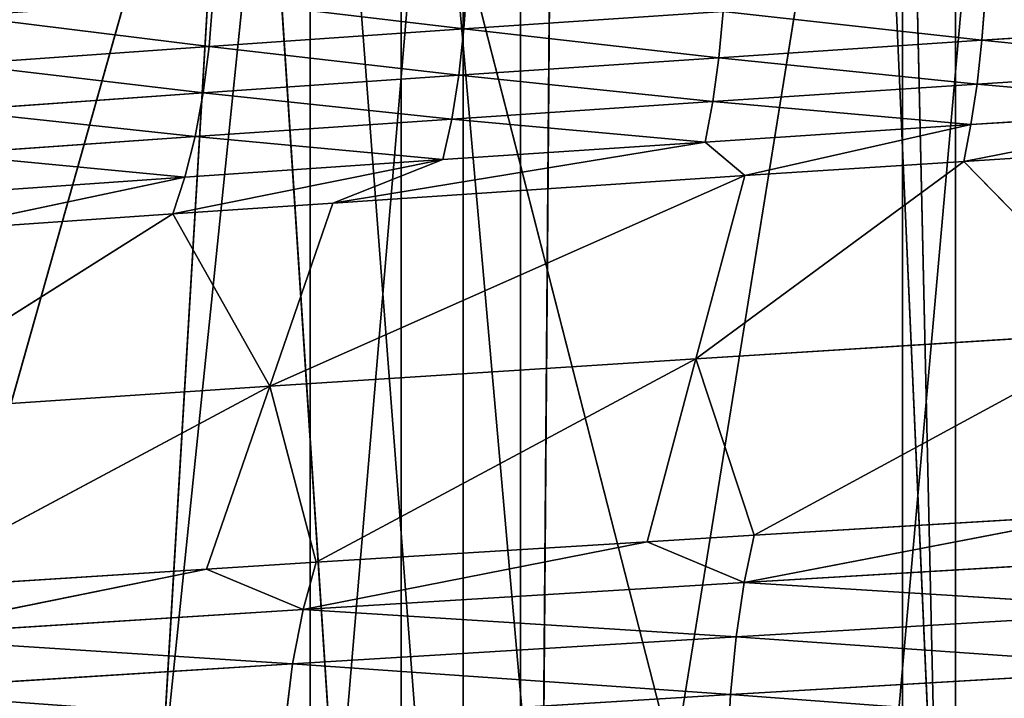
# Model space of a CAD drawing. Extents: x 1 to 179, y 3 to 406.
# Tile 208 of 256: x 78.77 to 83.87, y 302.65 to 306.17. Entities that reach past the tile are written whole.
import ezdxf

# ---------------------------------------------------------------- set-up
doc = ezdxf.new("R2010")
doc.units = 0
doc.header["$LTSCALE"] = 2.54
doc.layers.get('0').update_dxf_attribs({"color": 13, "linetype": 'CONTINUOUS'})

# ---------------------------------------------------------------- blocks, each defined once
blk = doc.blocks.new('OKR_G_Y_DOZOWNIK_STOJ_CY_T')
at = {"color": 0}
for p, q in [((81.3652, 287.3248, 233.2942), (77.8742, 340.6648, 232.4286)), ((81.3652, 287.3248, 233.2942), (77.8742, 340.6648, 232.4286)), ((78.6159, 287.3248, 151.0623), (81.7854, 340.6648, 150.3239)), ((78.6159, 287.3248, 151.0623), (81.7854, 340.6648, 150.3239)), ((81.7854, 340.6648, 233.3774), (81.3652, 287.3248, 233.2942)), ((81.7854, 340.6648, 233.3774), (81.3652, 287.3248, 233.2942)), ((81.3652, 340.6648, 233.2942), (81.3652, 287.3248, 233.2942)), ((81.3652, 340.6648, 233.2942), (81.3652, 287.3248, 233.2942)), ((84.1522, 287.3248, 149.937), (81.7854, 340.6648, 150.3239)), ((84.1522, 287.3248, 149.937), (81.7854, 340.6648, 150.3239)), ((78.2686, 302.5782, 167.7972), (80.2729, 309.6768, 166.9362)), ((78.2686, 302.5782, 167.7972), (80.2729, 309.6768, 166.9362)), ((79.5346, 302.4908, 167.2308), (80.2729, 309.6768, 166.9362)), ((79.5346, 302.4908, 167.2308), (80.2729, 309.6768, 166.9362)), ((80.2729, 309.6768, 166.9362), (80.2729, 302.4406, 166.9361)), ((82.1592, 302.3135, 166.2953), (80.2729, 309.6768, 166.9362)), ((82.1592, 302.3135, 166.2953), (80.2729, 309.6768, 166.9362)), ((80.8312, 302.4029, 166.73), (80.2729, 309.6768, 166.9362)), ((80.8312, 302.4029, 166.73), (80.2729, 309.6768, 166.9362)), ((80.2729, 309.6768, 166.9362), (80.2729, 302.4406, 166.9361)), ((80.745, 277.1648, 169.4796), (80.745, 309.6768, 169.4796)), ((80.745, 277.1648, 169.4796), (80.745, 309.6768, 169.4796)), ((81.0677, 277.1648, 214.3495), (81.0677, 309.6768, 214.3495)), ((81.0677, 277.1648, 214.3495), (81.0677, 309.6768, 214.3495)), ((82.1592, 302.3135, 166.2953), (83.3454, 309.6768, 165.9708)), ((82.1592, 302.3135, 166.2953), (83.3454, 309.6768, 165.9708)), ((83.3454, 309.6768, 165.9708), (83.3455, 302.2343, 165.9708)), ((83.5133, 302.2232, 165.9295), (83.3454, 309.6768, 165.9708)), ((83.5133, 302.2232, 165.9295), (83.3454, 309.6768, 165.9708)), ((83.3454, 309.6768, 165.9708), (83.3455, 302.2343, 165.9708)), ((83.6202, 277.1648, 168.5225), (83.6202, 309.6768, 168.5225)), ((83.6202, 277.1648, 168.5225), (83.6202, 309.6768, 168.5225)), ((81.0712, 306.1229, 217.1254), (81.0873, 306.3712, 217.0787)), ((81.0712, 306.1229, 217.1254), (81.0873, 306.3712, 217.0787)), ((79.7498, 306.0316, 216.6302), (79.7684, 306.2799, 216.5845)), ((79.7498, 306.0316, 216.6302), (79.7684, 306.2799, 216.5845)), ((83.7576, 306.0645, 217.9809), (83.7759, 306.3042, 217.9016)), ((83.7576, 306.0645, 217.9809), (83.7759, 306.3042, 217.9016)), ((81.0712, 306.1229, 217.1254), (82.4151, 306.2139, 217.5496)), ((81.0712, 306.1229, 217.1254), (82.4151, 306.2139, 217.5496)), ((82.3927, 305.9742, 217.6279), (82.4151, 306.2139, 217.5496)), ((82.3927, 305.9742, 217.6279), (82.4151, 306.2139, 217.5496)), ((79.7498, 306.0316, 216.6302), (81.0712, 306.1229, 217.1254)), ((79.7498, 306.0316, 216.6302), (81.0712, 306.1229, 217.1254)), ((81.0447, 305.8832, 217.2023), (81.0712, 306.1229, 217.1254)), ((81.0447, 305.8832, 217.2023), (81.0712, 306.1229, 217.1254)), ((83.7576, 306.0645, 217.9809), (85.1336, 306.1536, 218.2608)), ((83.7576, 306.0645, 217.9809), (85.1336, 306.1536, 218.2608)), ((78.4566, 305.9403, 216.0661), (79.7498, 306.0316, 216.6302)), ((78.4566, 305.9403, 216.0661), (79.7498, 306.0316, 216.6302)), ((79.7193, 305.7919, 216.7056), (79.7498, 306.0316, 216.6302)), ((79.7193, 305.7919, 216.7056), (79.7498, 306.0316, 216.6302)), ((82.3927, 305.9742, 217.6279), (83.7576, 306.0645, 217.9809)), ((82.3927, 305.9742, 217.6279), (83.7576, 306.0645, 217.9809)), ((83.7324, 305.8374, 218.09), (83.7576, 306.0645, 217.9809)), ((83.7324, 305.8374, 218.09), (83.7576, 306.0645, 217.9809)), ((81.0447, 305.8832, 217.2023), (82.3927, 305.9742, 217.6279)), ((81.0447, 305.8832, 217.2023), (82.3927, 305.9742, 217.6279)), ((82.3618, 305.7471, 217.7355), (82.3927, 305.9742, 217.6279)), ((82.3618, 305.7471, 217.7355), (82.3927, 305.9742, 217.6279)), ((83.7324, 305.8374, 218.09), (85.1141, 305.9266, 218.3711)), ((83.7324, 305.8374, 218.09), (85.1141, 305.9266, 218.3711)), ((79.7193, 305.7919, 216.7056), (81.0447, 305.8832, 217.2023)), ((79.7193, 305.7919, 216.7056), (81.0447, 305.8832, 217.2023)), ((81.0082, 305.6561, 217.3082), (81.0447, 305.8832, 217.2023)), ((81.0082, 305.6561, 217.3082), (81.0447, 305.8832, 217.2023)), ((82.3618, 305.7471, 217.7355), (83.7324, 305.8374, 218.09)), ((82.3618, 305.7471, 217.7355), (83.7324, 305.8374, 218.09)), ((83.7008, 305.6269, 218.2271), (83.7324, 305.8374, 218.09)), ((83.7008, 305.6269, 218.2271), (83.7324, 305.8374, 218.09)), ((78.4221, 305.7005, 216.1398), (79.7193, 305.7919, 216.7056)), ((78.4221, 305.7005, 216.1398), (79.7193, 305.7919, 216.7056)), ((79.6772, 305.5648, 216.8094), (79.7193, 305.7919, 216.7056)), ((79.6772, 305.5648, 216.8094), (79.7193, 305.7919, 216.7056)), ((81.0082, 305.6561, 217.3082), (82.3618, 305.7471, 217.7355)), ((81.0082, 305.6561, 217.3082), (82.3618, 305.7471, 217.7355)), ((82.323, 305.5366, 217.8707), (82.3618, 305.7471, 217.7355)), ((82.323, 305.5366, 217.8707), (82.3618, 305.7471, 217.7355)), ((85.0897, 305.7161, 218.5096), (83.6632, 305.4366, 218.3898)), ((85.0897, 305.7161, 218.5096), (83.6632, 305.4366, 218.3898)), ((83.7008, 305.6269, 218.2271), (85.0897, 305.7161, 218.5096)), ((83.7008, 305.6269, 218.2271), (85.0897, 305.7161, 218.5096)), ((79.6772, 305.5648, 216.8094), (81.0082, 305.6561, 217.3082)), ((79.6772, 305.5648, 216.8094), (81.0082, 305.6561, 217.3082)), ((80.9623, 305.4456, 217.4411), (81.0082, 305.6561, 217.3082)), ((80.9623, 305.4456, 217.4411), (81.0082, 305.6561, 217.3082)), ((82.323, 305.5366, 217.8707), (83.7008, 305.6269, 218.2271)), ((82.323, 305.5366, 217.8707), (83.7008, 305.6269, 218.2271)), ((83.7008, 305.6269, 218.2271), (82.5272, 305.3627, 218.1017)), ((83.7008, 305.6269, 218.2271), (82.5272, 305.3627, 218.1017)), ((83.7008, 305.6269, 218.2271), (83.6632, 305.4366, 218.3898)), ((83.7008, 305.6269, 218.2271), (83.6632, 305.4366, 218.3898)), ((78.3747, 305.4735, 216.2412), (79.6772, 305.5648, 216.8094)), ((78.3747, 305.4735, 216.2412), (79.6772, 305.5648, 216.8094)), ((79.6244, 305.3543, 216.9398), (79.6772, 305.5648, 216.8094)), ((79.6244, 305.3543, 216.9398), (79.6772, 305.5648, 216.8094)), ((82.323, 305.5366, 217.8707), (80.3913, 305.2205, 217.4149)), ((82.323, 305.5366, 217.8707), (80.3913, 305.2205, 217.4149)), ((80.9623, 305.4456, 217.4411), (82.323, 305.5366, 217.8707)), ((80.9623, 305.4456, 217.4411), (82.323, 305.5366, 217.8707)), ((82.323, 305.5366, 217.8707), (82.5272, 305.3627, 218.1017)), ((82.323, 305.5366, 217.8707), (82.5272, 305.3627, 218.1017)), ((84.7024, 305.503, 218.6084), (83.6632, 305.4366, 218.3898)), ((84.7024, 305.503, 218.6084), (83.6632, 305.4366, 218.3898)), ((80.9623, 305.4456, 217.4411), (79.5617, 305.164, 217.0945)), ((80.9623, 305.4456, 217.4411), (79.5617, 305.164, 217.0945)), ((79.6244, 305.3543, 216.9398), (80.9623, 305.4456, 217.4411)), ((79.6244, 305.3543, 216.9398), (80.9623, 305.4456, 217.4411)), ((80.9623, 305.4456, 217.4411), (80.3913, 305.2205, 217.4149)), ((80.9623, 305.4456, 217.4411), (80.3913, 305.2205, 217.4149)), ((83.6632, 305.4366, 218.3898), (82.2741, 304.4135, 219.0165)), ((83.6632, 305.4366, 218.3898), (82.2741, 304.4135, 219.0165)), ((83.6632, 305.4366, 218.3898), (82.5272, 305.3627, 218.1017)), ((83.6632, 305.4366, 218.3898), (82.5272, 305.3627, 218.1017)), ((83.6632, 305.4366, 218.3898), (84.5251, 304.5538, 219.5409)), ((83.6632, 305.4366, 218.3898), (84.5251, 304.5538, 219.5409)), ((78.315, 305.263, 216.3686), (79.6244, 305.3543, 216.9398)), ((78.315, 305.263, 216.3686), (79.6244, 305.3543, 216.9398)), ((79.6244, 305.3543, 216.9398), (78.3168, 305.0777, 216.5537)), ((79.6244, 305.3543, 216.9398), (78.3168, 305.0777, 216.5537)), ((79.6244, 305.3543, 216.9398), (79.5617, 305.164, 217.0945)), ((79.6244, 305.3543, 216.9398), (79.5617, 305.164, 217.0945)), ((80.0638, 304.2712, 218.3059), (82.5272, 305.3627, 218.1017)), ((80.0638, 304.2712, 218.3059), (82.5272, 305.3627, 218.1017)), ((82.5272, 305.3627, 218.1017), (80.3913, 305.2205, 217.4149)), ((82.5272, 305.3627, 218.1017), (80.3913, 305.2205, 217.4149)), ((82.2741, 304.4135, 219.0165), (82.5272, 305.3627, 218.1017)), ((82.2741, 304.4135, 219.0165), (82.5272, 305.3627, 218.1017)), ((80.3913, 305.2205, 217.4149), (79.5617, 305.164, 217.0945)), ((80.3913, 305.2205, 217.4149), (79.5617, 305.164, 217.0945)), ((80.3913, 305.2205, 217.4149), (80.0638, 304.2712, 218.3059)), ((80.3913, 305.2205, 217.4149), (80.0638, 304.2712, 218.3059)), ((79.5617, 305.164, 217.0945), (77.917, 304.1285, 217.4146)), ((79.5617, 305.164, 217.0945), (77.917, 304.1285, 217.4146)), ((79.5617, 305.164, 217.0945), (78.3168, 305.0777, 216.5537)), ((79.5617, 305.164, 217.0945), (78.3168, 305.0777, 216.5537)), ((79.5617, 305.164, 217.0945), (80.0638, 304.2712, 218.3059)), ((79.5617, 305.164, 217.0945), (80.0638, 304.2712, 218.3059)), ((82.2741, 304.4135, 219.0165), (84.5251, 304.5538, 219.5409)), ((82.2741, 304.4135, 219.0165), (84.5251, 304.5538, 219.5409)), ((84.5251, 304.5538, 219.5409), (82.5755, 303.4981, 220.0789)), ((84.5251, 304.5538, 219.5409), (82.5755, 303.4981, 220.0789)), ((82.2741, 304.4135, 219.0165), (80.0638, 304.2712, 218.3059)), ((82.2741, 304.4135, 219.0165), (80.0638, 304.2712, 218.3059)), ((80.3044, 303.3578, 219.399), (82.2741, 304.4135, 219.0165)), ((80.3044, 303.3578, 219.399), (82.2741, 304.4135, 219.0165)), ((82.2741, 304.4135, 219.0165), (82.021, 303.4642, 219.9314)), ((82.2741, 304.4135, 219.0165), (82.021, 303.4642, 219.9314)), ((82.2741, 304.4135, 219.0165), (82.5755, 303.4981, 220.0789)), ((82.2741, 304.4135, 219.0165), (82.5755, 303.4981, 220.0789)), ((77.917, 304.1285, 217.4146), (80.0638, 304.2712, 218.3059)), ((77.917, 304.1285, 217.4146), (80.0638, 304.2712, 218.3059)), ((80.0638, 304.2712, 218.3059), (78.0917, 303.2167, 218.5348)), ((80.0638, 304.2712, 218.3059), (78.0917, 303.2167, 218.5348)), ((79.7363, 303.322, 219.1968), (80.0638, 304.2712, 218.3059)), ((79.7363, 303.322, 219.1968), (80.0638, 304.2712, 218.3059)), ((80.3044, 303.3578, 219.399), (80.0638, 304.2712, 218.3059)), ((80.3044, 303.3578, 219.399), (80.0638, 304.2712, 218.3059)), ((82.5241, 303.2532, 220.2798), (84.3478, 303.6046, 220.4734)), ((82.5241, 303.2532, 220.2798), (84.3478, 303.6046, 220.4734)), ((84.3478, 303.6046, 220.4734), (82.5755, 303.4981, 220.0789)), ((84.3478, 303.6046, 220.4734), (82.5755, 303.4981, 220.0789)), ((80.2369, 303.1129, 219.595), (82.021, 303.4642, 219.9314)), ((80.2369, 303.1129, 219.595), (82.021, 303.4642, 219.9314)), ((82.021, 303.4642, 219.9314), (80.3044, 303.3578, 219.399)), ((82.021, 303.4642, 219.9314), (80.3044, 303.3578, 219.399)), ((82.5755, 303.4981, 220.0789), (82.021, 303.4642, 219.9314)), ((82.5755, 303.4981, 220.0789), (82.021, 303.4642, 219.9314)), ((82.021, 303.4642, 219.9314), (82.5241, 303.2532, 220.2798)), ((82.021, 303.4642, 219.9314), (82.5241, 303.2532, 220.2798)), ((82.5755, 303.4981, 220.0789), (82.5241, 303.2532, 220.2798)), ((82.5755, 303.4981, 220.0789), (82.5241, 303.2532, 220.2798)), ((82.5241, 303.2532, 220.2798), (84.8471, 303.3912, 220.7742)), ((82.5241, 303.2532, 220.2798), (84.8471, 303.3912, 220.7742)), ((79.7363, 303.322, 219.1968), (78.0085, 302.9717, 218.7247)), ((79.7363, 303.322, 219.1968), (78.0085, 302.9717, 218.7247)), ((79.7363, 303.322, 219.1968), (78.0917, 303.2167, 218.5348)), ((79.7363, 303.322, 219.1968), (78.0917, 303.2167, 218.5348)), ((80.3044, 303.3578, 219.399), (79.7363, 303.322, 219.1968)), ((80.3044, 303.3578, 219.399), (79.7363, 303.322, 219.1968)), ((79.7363, 303.322, 219.1968), (80.2369, 303.1129, 219.595)), ((79.7363, 303.322, 219.1968), (80.2369, 303.1129, 219.595)), ((80.3044, 303.3578, 219.399), (80.2369, 303.1129, 219.595)), ((80.3044, 303.3578, 219.399), (80.2369, 303.1129, 219.595)), ((80.2369, 303.1129, 219.595), (82.5241, 303.2532, 220.2798)), ((80.2369, 303.1129, 219.595), (82.5241, 303.2532, 220.2798)), ((82.4829, 302.9722, 220.4411), (82.5241, 303.2532, 220.2798)), ((82.4829, 302.9722, 220.4411), (82.5241, 303.2532, 220.2798)), ((84.8191, 303.1103, 220.9383), (82.5241, 303.2532, 220.2798)), ((84.8191, 303.1103, 220.9383), (82.5241, 303.2532, 220.2798)), ((80.2369, 303.1129, 219.595), (78.0085, 302.9717, 218.7247)), ((80.2369, 303.1129, 219.595), (78.0085, 302.9717, 218.7247)), ((80.2369, 303.1129, 219.595), (80.1827, 302.832, 219.7524)), ((80.2369, 303.1129, 219.595), (80.1827, 302.832, 219.7524)), ((80.2369, 303.1129, 219.595), (82.4829, 302.9722, 220.4411)), ((80.2369, 303.1129, 219.595), (82.4829, 302.9722, 220.4411)), ((82.4829, 302.9722, 220.4411), (84.8191, 303.1103, 220.9383)), ((82.4829, 302.9722, 220.4411), (84.8191, 303.1103, 220.9383)), ((80.1827, 302.832, 219.7524), (78.0085, 302.9717, 218.7247)), ((80.1827, 302.832, 219.7524), (78.0085, 302.9717, 218.7247)), ((82.4829, 302.9722, 220.4411), (80.1827, 302.832, 219.7524)), ((82.4829, 302.9722, 220.4411), (80.1827, 302.832, 219.7524)), ((82.4829, 302.9722, 220.4411), (82.4543, 302.6717, 220.5531)), ((82.4829, 302.9722, 220.4411), (82.4543, 302.6717, 220.5531)), ((77.9417, 302.6908, 218.8771), (80.1827, 302.832, 219.7524)), ((77.9417, 302.6908, 218.8771), (80.1827, 302.832, 219.7524)), ((80.145, 302.5314, 219.8617), (80.1827, 302.832, 219.7524)), ((80.145, 302.5314, 219.8617), (80.1827, 302.832, 219.7524)), ((84.7996, 302.8098, 221.0522), (82.4543, 302.6717, 220.5531)), ((84.7996, 302.8098, 221.0522), (82.4543, 302.6717, 220.5531)), ((80.145, 302.5314, 219.8617), (82.4543, 302.6717, 220.5531)), ((80.145, 302.5314, 219.8617), (82.4543, 302.6717, 220.5531)), ((82.4385, 302.3606, 220.6148), (82.4543, 302.6717, 220.5531)), ((82.4385, 302.3606, 220.6148), (82.4543, 302.6717, 220.5531))]:
    blk.add_line(p, q, dxfattribs=at)
mesh = blk.add_polyface(dxfattribs=at)
corners = [(81.3652, 287.3248, 233.2942), (77.8742, 340.6648, 232.4286), (75.9165, 287.3248, 231.8017)]
mesh.append_faces([[corners[k] for k in face] for face in [(0, 1, 2)]], dxfattribs={"color": 0})
mesh = blk.add_polyface(dxfattribs=at)
corners = [(81.3652, 340.6648, 233.2942), (77.8742, 340.6648, 232.4286), (81.3652, 287.3248, 233.2942)]
mesh.append_faces([[corners[k] for k in face] for face in [(0, 1, 2)]], dxfattribs={"color": 0})
mesh = blk.add_polyface(dxfattribs=at)
corners = [(84.1522, 287.3248, 149.937), (78.6159, 287.3248, 151.0623), (81.7854, 340.6648, 150.3239)]
mesh.append_faces([[corners[k] for k in face] for face in [(0, 1, 2)]], dxfattribs={"color": 0})
mesh = blk.add_polyface(dxfattribs=at)
corners = [(81.7854, 340.6648, 150.3239), (78.6159, 287.3248, 151.0623), (78.6159, 340.6648, 151.0623)]
mesh.append_faces([[corners[k] for k in face] for face in [(0, 1, 2)]], dxfattribs={"color": 0})
mesh = blk.add_polyface(dxfattribs=at)
corners = [(86.9643, 287.3248, 234.0472), (81.7854, 340.6648, 233.3774), (81.3652, 287.3248, 233.2942)]
mesh.append_faces([[corners[k] for k in face] for face in [(0, 1, 2)]], dxfattribs={"color": 0})
mesh = blk.add_polyface(dxfattribs=at)
corners = [(81.7854, 340.6648, 233.3774), (81.3652, 340.6648, 233.2942), (81.3652, 287.3248, 233.2942)]
mesh.append_faces([[corners[k] for k in face] for face in [(0, 1, 2)]], dxfattribs={"color": 0})
mesh = blk.add_polyface(dxfattribs=at)
corners = [(84.1522, 287.3248, 149.937), (81.7854, 340.6648, 150.3239), (84.1522, 340.6648, 149.937)]
mesh.append_faces([[corners[k] for k in face] for face in [(0, 1, 2)]], dxfattribs={"color": 0})
mesh = blk.add_polyface(dxfattribs=at)
corners = [(86.9643, 287.3248, 234.0472), (85.769, 340.6648, 233.9502), (81.7854, 340.6648, 233.3774)]
mesh.append_faces([[corners[k] for k in face] for face in [(0, 1, 2)]], dxfattribs={"color": 0})
mesh = blk.add_polyface(dxfattribs=at)
corners = [(80.2729, 309.6768, 166.9362), (78.2686, 302.5782, 167.7972), (77.3392, 309.6768, 168.2648)]
mesh.append_faces([[corners[k] for k in face] for face in [(0, 1, 2)]], dxfattribs={"color": 0})
mesh = blk.add_polyface(dxfattribs=at)
corners = [(80.745, 277.1648, 169.4796), (78.0125, 309.6768, 170.7895), (78.0125, 277.1648, 170.7895), (80.745, 309.6768, 169.4796)]
mesh.append_faces([[corners[k] for k in face] for face in [(0, 1, 2), (1, 0, 3)]], dxfattribs={"vtx0": -1, "color": 0})
mesh = blk.add_polyface(dxfattribs=at)
corners = [(80.2729, 309.6768, 166.9362), (79.5346, 302.4908, 167.2308), (78.2686, 302.5782, 167.7972)]
mesh.append_faces([[corners[k] for k in face] for face in [(0, 1, 2)]], dxfattribs={"color": 0})
mesh = blk.add_polyface(dxfattribs=at)
corners = [(81.0677, 309.6768, 214.3495), (78.3166, 277.1648, 213.079), (78.3166, 309.6768, 213.079), (81.0677, 277.1648, 214.3495)]
mesh.append_faces([[corners[k] for k in face] for face in [(0, 1, 2), (1, 0, 3)]], dxfattribs={"vtx0": -1, "color": 0})
mesh = blk.add_polyface(dxfattribs=at)
corners = [(80.2729, 302.4406, 166.9361), (79.5346, 302.4908, 167.2308), (80.2729, 309.6768, 166.9362)]
mesh.append_faces([[corners[k] for k in face] for face in [(0, 1, 2)]], dxfattribs={"color": 0})
mesh = blk.add_polyface(dxfattribs=at)
corners = [(83.3454, 309.6768, 165.9708), (82.1592, 302.3135, 166.2953), (80.2729, 309.6768, 166.9362)]
mesh.append_faces([[corners[k] for k in face] for face in [(0, 1, 2)]], dxfattribs={"color": 0})
mesh = blk.add_polyface(dxfattribs=at)
corners = [(82.1592, 302.3135, 166.2953), (80.8312, 302.4029, 166.73), (80.2729, 309.6768, 166.9362)]
mesh.append_faces([[corners[k] for k in face] for face in [(0, 1, 2)]], dxfattribs={"color": 0})
mesh = blk.add_polyface(dxfattribs=at)
corners = [(80.8312, 302.4029, 166.73), (80.2729, 302.4406, 166.9361), (80.2729, 309.6768, 166.9362)]
mesh.append_faces([[corners[k] for k in face] for face in [(0, 1, 2)]], dxfattribs={"color": 0})
mesh = blk.add_polyface(dxfattribs=at)
corners = [(83.6202, 277.1648, 168.5225), (80.745, 309.6768, 169.4796), (80.745, 277.1648, 169.4796), (83.6202, 309.6768, 168.5225)]
mesh.append_faces([[corners[k] for k in face] for face in [(0, 1, 2), (1, 0, 3)]], dxfattribs={"vtx0": -1, "color": 0})
mesh = blk.add_polyface(dxfattribs=at)
corners = [(83.9563, 309.6768, 215.2651), (81.0677, 277.1648, 214.3495), (81.0677, 309.6768, 214.3495), (83.9563, 277.1648, 215.2651)]
mesh.append_faces([[corners[k] for k in face] for face in [(0, 1, 2), (1, 0, 3)]], dxfattribs={"vtx0": -1, "color": 0})
mesh = blk.add_polyface(dxfattribs=at)
corners = [(83.3455, 302.2343, 165.9708), (82.1592, 302.3135, 166.2953), (83.3454, 309.6768, 165.9708)]
mesh.append_faces([[corners[k] for k in face] for face in [(0, 1, 2)]], dxfattribs={"color": 0})
mesh = blk.add_polyface(dxfattribs=at)
corners = [(86.5119, 309.6768, 165.3828), (84.8882, 302.1321, 165.6348), (83.3454, 309.6768, 165.9708)]
mesh.append_faces([[corners[k] for k in face] for face in [(0, 1, 2)]], dxfattribs={"color": 0})
mesh = blk.add_polyface(dxfattribs=at)
corners = [(84.8882, 302.1321, 165.6348), (83.5133, 302.2232, 165.9295), (83.3454, 309.6768, 165.9708)]
mesh.append_faces([[corners[k] for k in face] for face in [(0, 1, 2)]], dxfattribs={"color": 0})
mesh = blk.add_polyface(dxfattribs=at)
corners = [(83.5133, 302.2232, 165.9295), (83.3455, 302.2343, 165.9708), (83.3454, 309.6768, 165.9708)]
mesh.append_faces([[corners[k] for k in face] for face in [(0, 1, 2)]], dxfattribs={"color": 0})
mesh = blk.add_polyface(dxfattribs=at)
corners = [(86.5926, 277.1648, 167.9333), (83.6202, 309.6768, 168.5225), (83.6202, 277.1648, 168.5225), (86.5926, 309.6768, 167.9333)]
mesh.append_faces([[corners[k] for k in face] for face in [(0, 1, 2), (1, 0, 3)]], dxfattribs={"vtx0": -1, "color": 0})
mesh = blk.add_polyface(dxfattribs=at)
corners = [(82.4151, 306.2139, 217.5496), (81.0873, 306.3712, 217.0787), (81.0712, 306.1229, 217.1254), (82.4287, 306.4622, 217.5022)]
mesh.append_faces([[corners[k] for k in face] for face in [(0, 1, 2), (1, 0, 3)]], dxfattribs={"vtx0": -1, "color": 0})
mesh = blk.add_polyface(dxfattribs=at)
corners = [(81.0712, 306.1229, 217.1254), (79.7684, 306.2799, 216.5845), (79.7498, 306.0316, 216.6302), (81.0873, 306.3712, 217.0787)]
mesh.append_faces([[corners[k] for k in face] for face in [(0, 1, 2), (1, 0, 3)]], dxfattribs={"vtx0": -1, "color": 0})
mesh = blk.add_polyface(dxfattribs=at)
corners = [(85.1336, 306.1536, 218.2608), (83.7759, 306.3042, 217.9016), (83.7576, 306.0645, 217.9809), (85.1477, 306.3934, 218.1807)]
mesh.append_faces([[corners[k] for k in face] for face in [(0, 1, 2), (1, 0, 3)]], dxfattribs={"vtx0": -1, "color": 0})
mesh = blk.add_polyface(dxfattribs=at)
corners = [(79.7498, 306.0316, 216.6302), (78.4775, 306.1886, 216.0214), (78.4566, 305.9403, 216.0661), (79.7684, 306.2799, 216.5845)]
mesh.append_faces([[corners[k] for k in face] for face in [(0, 1, 2), (1, 0, 3)]], dxfattribs={"vtx0": -1, "color": 0})
mesh = blk.add_polyface(dxfattribs=at)
corners = [(83.7576, 306.0645, 217.9809), (82.4151, 306.2139, 217.5496), (82.3927, 305.9742, 217.6279), (83.7759, 306.3042, 217.9016)]
mesh.append_faces([[corners[k] for k in face] for face in [(0, 1, 2), (1, 0, 3)]], dxfattribs={"vtx0": -1, "color": 0})
mesh = blk.add_polyface(dxfattribs=at)
corners = [(82.3927, 305.9742, 217.6279), (81.0712, 306.1229, 217.1254), (81.0447, 305.8832, 217.2023), (82.4151, 306.2139, 217.5496)]
mesh.append_faces([[corners[k] for k in face] for face in [(0, 1, 2), (1, 0, 3)]], dxfattribs={"vtx0": -1, "color": 0})
mesh = blk.add_polyface(dxfattribs=at)
corners = [(81.0447, 305.8832, 217.2023), (79.7498, 306.0316, 216.6302), (79.7193, 305.7919, 216.7056), (81.0712, 306.1229, 217.1254)]
mesh.append_faces([[corners[k] for k in face] for face in [(0, 1, 2), (1, 0, 3)]], dxfattribs={"vtx0": -1, "color": 0})
mesh = blk.add_polyface(dxfattribs=at)
corners = [(85.1141, 305.9266, 218.3711), (83.7576, 306.0645, 217.9809), (83.7324, 305.8374, 218.09), (85.1336, 306.1536, 218.2608)]
mesh.append_faces([[corners[k] for k in face] for face in [(0, 1, 2), (1, 0, 3)]], dxfattribs={"vtx0": -1, "color": 0})
mesh = blk.add_polyface(dxfattribs=at)
corners = [(79.7193, 305.7919, 216.7056), (78.4566, 305.9403, 216.0661), (78.4221, 305.7005, 216.1398), (79.7498, 306.0316, 216.6302)]
mesh.append_faces([[corners[k] for k in face] for face in [(0, 1, 2), (1, 0, 3)]], dxfattribs={"vtx0": -1, "color": 0})
mesh = blk.add_polyface(dxfattribs=at)
corners = [(83.7324, 305.8374, 218.09), (82.3927, 305.9742, 217.6279), (82.3618, 305.7471, 217.7355), (83.7576, 306.0645, 217.9809)]
mesh.append_faces([[corners[k] for k in face] for face in [(0, 1, 2), (1, 0, 3)]], dxfattribs={"vtx0": -1, "color": 0})
mesh = blk.add_polyface(dxfattribs=at)
corners = [(82.3618, 305.7471, 217.7355), (81.0447, 305.8832, 217.2023), (81.0082, 305.6561, 217.3082), (82.3927, 305.9742, 217.6279)]
mesh.append_faces([[corners[k] for k in face] for face in [(0, 1, 2), (1, 0, 3)]], dxfattribs={"vtx0": -1, "color": 0})
mesh = blk.add_polyface(dxfattribs=at)
corners = [(85.0897, 305.7161, 218.5096), (83.7324, 305.8374, 218.09), (83.7008, 305.6269, 218.2271), (85.1141, 305.9266, 218.3711)]
mesh.append_faces([[corners[k] for k in face] for face in [(0, 1, 2), (1, 0, 3)]], dxfattribs={"vtx0": -1, "color": 0})
mesh = blk.add_polyface(dxfattribs=at)
corners = [(81.0082, 305.6561, 217.3082), (79.7193, 305.7919, 216.7056), (79.6772, 305.5648, 216.8094), (81.0447, 305.8832, 217.2023)]
mesh.append_faces([[corners[k] for k in face] for face in [(0, 1, 2), (1, 0, 3)]], dxfattribs={"vtx0": -1, "color": 0})
mesh = blk.add_polyface(dxfattribs=at)
corners = [(83.7008, 305.6269, 218.2271), (82.3618, 305.7471, 217.7355), (82.323, 305.5366, 217.8707), (83.7324, 305.8374, 218.09)]
mesh.append_faces([[corners[k] for k in face] for face in [(0, 1, 2), (1, 0, 3)]], dxfattribs={"vtx0": -1, "color": 0})
mesh = blk.add_polyface(dxfattribs=at)
corners = [(79.6772, 305.5648, 216.8094), (78.4221, 305.7005, 216.1398), (78.3747, 305.4735, 216.2412), (79.7193, 305.7919, 216.7056)]
mesh.append_faces([[corners[k] for k in face] for face in [(0, 1, 2), (1, 0, 3)]], dxfattribs={"vtx0": -1, "color": 0})
mesh = blk.add_polyface(dxfattribs=at)
corners = [(82.323, 305.5366, 217.8707), (81.0082, 305.6561, 217.3082), (80.9623, 305.4456, 217.4411), (82.3618, 305.7471, 217.7355)]
mesh.append_faces([[corners[k] for k in face] for face in [(0, 1, 2), (1, 0, 3)]], dxfattribs={"vtx0": -1, "color": 0})
mesh = blk.add_polyface(dxfattribs=at)
corners = [(85.0897, 305.7161, 218.5096), (83.6632, 305.4366, 218.3898), (84.7024, 305.503, 218.6084)]
mesh.append_faces([[corners[k] for k in face] for face in [(0, 1, 2)]], dxfattribs={"color": 0})
mesh = blk.add_polyface(dxfattribs=at)
corners = [(85.0897, 305.7161, 218.5096), (83.7008, 305.6269, 218.2271), (83.6632, 305.4366, 218.3898)]
mesh.append_faces([[corners[k] for k in face] for face in [(0, 1, 2)]], dxfattribs={"color": 0})
mesh = blk.add_polyface(dxfattribs=at)
corners = [(80.9623, 305.4456, 217.4411), (79.6772, 305.5648, 216.8094), (79.6244, 305.3543, 216.9398), (81.0082, 305.6561, 217.3082)]
mesh.append_faces([[corners[k] for k in face] for face in [(0, 1, 2), (1, 0, 3)]], dxfattribs={"vtx0": -1, "color": 0})
mesh = blk.add_polyface(dxfattribs=at)
corners = [(83.7008, 305.6269, 218.2271), (82.323, 305.5366, 217.8707), (82.5272, 305.3627, 218.1017)]
mesh.append_faces([[corners[k] for k in face] for face in [(0, 1, 2)]], dxfattribs={"color": 0})
mesh = blk.add_polyface(dxfattribs=at)
corners = [(83.7008, 305.6269, 218.2271), (82.5272, 305.3627, 218.1017), (83.6632, 305.4366, 218.3898)]
mesh.append_faces([[corners[k] for k in face] for face in [(0, 1, 2)]], dxfattribs={"color": 0})
mesh = blk.add_polyface(dxfattribs=at)
corners = [(79.6244, 305.3543, 216.9398), (78.3747, 305.4735, 216.2412), (78.315, 305.263, 216.3686), (79.6772, 305.5648, 216.8094)]
mesh.append_faces([[corners[k] for k in face] for face in [(0, 1, 2), (1, 0, 3)]], dxfattribs={"vtx0": -1, "color": 0})
mesh = blk.add_polyface(dxfattribs=at)
corners = [(82.5272, 305.3627, 218.1017), (82.323, 305.5366, 217.8707), (80.3913, 305.2205, 217.4149)]
mesh.append_faces([[corners[k] for k in face] for face in [(0, 1, 2)]], dxfattribs={"color": 0})
mesh = blk.add_polyface(dxfattribs=at)
corners = [(82.323, 305.5366, 217.8707), (80.9623, 305.4456, 217.4411), (80.3913, 305.2205, 217.4149)]
mesh.append_faces([[corners[k] for k in face] for face in [(0, 1, 2)]], dxfattribs={"color": 0})
mesh = blk.add_polyface(dxfattribs=at)
corners = [(84.5251, 304.5538, 219.5409), (84.7024, 305.503, 218.6084), (83.6632, 305.4366, 218.3898)]
mesh.append_faces([[corners[k] for k in face] for face in [(0, 1, 2)]], dxfattribs={"color": 0})
mesh = blk.add_polyface(dxfattribs=at)
corners = [(80.9623, 305.4456, 217.4411), (79.5617, 305.164, 217.0945), (80.3913, 305.2205, 217.4149)]
mesh.append_faces([[corners[k] for k in face] for face in [(0, 1, 2)]], dxfattribs={"color": 0})
mesh = blk.add_polyface(dxfattribs=at)
corners = [(80.9623, 305.4456, 217.4411), (79.6244, 305.3543, 216.9398), (79.5617, 305.164, 217.0945)]
mesh.append_faces([[corners[k] for k in face] for face in [(0, 1, 2)]], dxfattribs={"color": 0})
mesh = blk.add_polyface(dxfattribs=at)
corners = [(84.5251, 304.5538, 219.5409), (83.6632, 305.4366, 218.3898), (82.2741, 304.4135, 219.0165)]
mesh.append_faces([[corners[k] for k in face] for face in [(0, 1, 2)]], dxfattribs={"color": 0})
mesh = blk.add_polyface(dxfattribs=at)
corners = [(82.2741, 304.4135, 219.0165), (83.6632, 305.4366, 218.3898), (82.5272, 305.3627, 218.1017)]
mesh.append_faces([[corners[k] for k in face] for face in [(0, 1, 2)]], dxfattribs={"color": 0})
mesh = blk.add_polyface(dxfattribs=at)
corners = [(79.6244, 305.3543, 216.9398), (78.315, 305.263, 216.3686), (78.3168, 305.0777, 216.5537)]
mesh.append_faces([[corners[k] for k in face] for face in [(0, 1, 2)]], dxfattribs={"color": 0})
mesh = blk.add_polyface(dxfattribs=at)
corners = [(79.6244, 305.3543, 216.9398), (78.3168, 305.0777, 216.5537), (79.5617, 305.164, 217.0945)]
mesh.append_faces([[corners[k] for k in face] for face in [(0, 1, 2)]], dxfattribs={"color": 0})
mesh = blk.add_polyface(dxfattribs=at)
corners = [(80.0638, 304.2712, 218.3059), (82.5272, 305.3627, 218.1017), (80.3913, 305.2205, 217.4149)]
mesh.append_faces([[corners[k] for k in face] for face in [(0, 1, 2)]], dxfattribs={"color": 0})
mesh = blk.add_polyface(dxfattribs=at)
corners = [(82.2741, 304.4135, 219.0165), (82.5272, 305.3627, 218.1017), (80.0638, 304.2712, 218.3059)]
mesh.append_faces([[corners[k] for k in face] for face in [(0, 1, 2)]], dxfattribs={"color": 0})
mesh = blk.add_polyface(dxfattribs=at)
corners = [(80.0638, 304.2712, 218.3059), (80.3913, 305.2205, 217.4149), (79.5617, 305.164, 217.0945)]
mesh.append_faces([[corners[k] for k in face] for face in [(0, 1, 2)]], dxfattribs={"color": 0})
mesh = blk.add_polyface(dxfattribs=at)
corners = [(80.0638, 304.2712, 218.3059), (79.5617, 305.164, 217.0945), (77.917, 304.1285, 217.4146)]
mesh.append_faces([[corners[k] for k in face] for face in [(0, 1, 2)]], dxfattribs={"color": 0})
mesh = blk.add_polyface(dxfattribs=at)
corners = [(77.917, 304.1285, 217.4146), (79.5617, 305.164, 217.0945), (78.3168, 305.0777, 216.5537)]
mesh.append_faces([[corners[k] for k in face] for face in [(0, 1, 2)]], dxfattribs={"color": 0})
mesh = blk.add_polyface(dxfattribs=at)
corners = [(82.5755, 303.4981, 220.0789), (84.5251, 304.5538, 219.5409), (82.2741, 304.4135, 219.0165)]
mesh.append_faces([[corners[k] for k in face] for face in [(0, 1, 2)]], dxfattribs={"color": 0})
mesh = blk.add_polyface(dxfattribs=at)
corners = [(84.3478, 303.6046, 220.4734), (84.5251, 304.5538, 219.5409), (82.5755, 303.4981, 220.0789)]
mesh.append_faces([[corners[k] for k in face] for face in [(0, 1, 2)]], dxfattribs={"color": 0})
mesh = blk.add_polyface(dxfattribs=at)
corners = [(80.3044, 303.3578, 219.399), (82.2741, 304.4135, 219.0165), (80.0638, 304.2712, 218.3059)]
mesh.append_faces([[corners[k] for k in face] for face in [(0, 1, 2)]], dxfattribs={"color": 0})
mesh = blk.add_polyface(dxfattribs=at)
corners = [(82.021, 303.4642, 219.9314), (82.2741, 304.4135, 219.0165), (80.3044, 303.3578, 219.399)]
mesh.append_faces([[corners[k] for k in face] for face in [(0, 1, 2)]], dxfattribs={"color": 0})
mesh = blk.add_polyface(dxfattribs=at)
corners = [(82.5755, 303.4981, 220.0789), (82.2741, 304.4135, 219.0165), (82.021, 303.4642, 219.9314)]
mesh.append_faces([[corners[k] for k in face] for face in [(0, 1, 2)]], dxfattribs={"color": 0})
mesh = blk.add_polyface(dxfattribs=at)
corners = [(78.0917, 303.2167, 218.5348), (80.0638, 304.2712, 218.3059), (77.917, 304.1285, 217.4146)]
mesh.append_faces([[corners[k] for k in face] for face in [(0, 1, 2)]], dxfattribs={"color": 0})
mesh = blk.add_polyface(dxfattribs=at)
corners = [(79.7363, 303.322, 219.1968), (80.0638, 304.2712, 218.3059), (78.0917, 303.2167, 218.5348)]
mesh.append_faces([[corners[k] for k in face] for face in [(0, 1, 2)]], dxfattribs={"color": 0})
mesh = blk.add_polyface(dxfattribs=at)
corners = [(80.3044, 303.3578, 219.399), (80.0638, 304.2712, 218.3059), (79.7363, 303.322, 219.1968)]
mesh.append_faces([[corners[k] for k in face] for face in [(0, 1, 2)]], dxfattribs={"color": 0})
mesh = blk.add_polyface(dxfattribs=at)
corners = [(84.3478, 303.6046, 220.4734), (82.5755, 303.4981, 220.0789), (82.5241, 303.2532, 220.2798)]
mesh.append_faces([[corners[k] for k in face] for face in [(0, 1, 2)]], dxfattribs={"color": 0})
mesh = blk.add_polyface(dxfattribs=at)
corners = [(84.8471, 303.3912, 220.7742), (84.3478, 303.6046, 220.4734), (82.5241, 303.2532, 220.2798)]
mesh.append_faces([[corners[k] for k in face] for face in [(0, 1, 2)]], dxfattribs={"color": 0})
mesh = blk.add_polyface(dxfattribs=at)
corners = [(82.021, 303.4642, 219.9314), (80.3044, 303.3578, 219.399), (80.2369, 303.1129, 219.595)]
mesh.append_faces([[corners[k] for k in face] for face in [(0, 1, 2)]], dxfattribs={"color": 0})
mesh = blk.add_polyface(dxfattribs=at)
corners = [(82.5241, 303.2532, 220.2798), (82.021, 303.4642, 219.9314), (80.2369, 303.1129, 219.595)]
mesh.append_faces([[corners[k] for k in face] for face in [(0, 1, 2)]], dxfattribs={"color": 0})
mesh = blk.add_polyface(dxfattribs=at)
corners = [(82.5755, 303.4981, 220.0789), (82.021, 303.4642, 219.9314), (82.5241, 303.2532, 220.2798)]
mesh.append_faces([[corners[k] for k in face] for face in [(0, 1, 2)]], dxfattribs={"color": 0})
mesh = blk.add_polyface(dxfattribs=at)
corners = [(84.8471, 303.3912, 220.7742), (82.5241, 303.2532, 220.2798), (84.8191, 303.1103, 220.9383)]
mesh.append_faces([[corners[k] for k in face] for face in [(0, 1, 2)]], dxfattribs={"color": 0})
mesh = blk.add_polyface(dxfattribs=at)
corners = [(80.2369, 303.1129, 219.595), (79.7363, 303.322, 219.1968), (78.0085, 302.9717, 218.7247)]
mesh.append_faces([[corners[k] for k in face] for face in [(0, 1, 2)]], dxfattribs={"color": 0})
mesh = blk.add_polyface(dxfattribs=at)
corners = [(79.7363, 303.322, 219.1968), (78.0917, 303.2167, 218.5348), (78.0085, 302.9717, 218.7247)]
mesh.append_faces([[corners[k] for k in face] for face in [(0, 1, 2)]], dxfattribs={"color": 0})
mesh = blk.add_polyface(dxfattribs=at)
corners = [(80.3044, 303.3578, 219.399), (79.7363, 303.322, 219.1968), (80.2369, 303.1129, 219.595)]
mesh.append_faces([[corners[k] for k in face] for face in [(0, 1, 2)]], dxfattribs={"color": 0})
mesh = blk.add_polyface(dxfattribs=at)
corners = [(82.5241, 303.2532, 220.2798), (80.2369, 303.1129, 219.595), (82.4829, 302.9722, 220.4411)]
mesh.append_faces([[corners[k] for k in face] for face in [(0, 1, 2)]], dxfattribs={"color": 0})
mesh = blk.add_polyface(dxfattribs=at)
corners = [(84.8191, 303.1103, 220.9383), (82.5241, 303.2532, 220.2798), (82.4829, 302.9722, 220.4411)]
mesh.append_faces([[corners[k] for k in face] for face in [(0, 1, 2)]], dxfattribs={"color": 0})
mesh = blk.add_polyface(dxfattribs=at)
corners = [(80.2369, 303.1129, 219.595), (78.0085, 302.9717, 218.7247), (80.1827, 302.832, 219.7524)]
mesh.append_faces([[corners[k] for k in face] for face in [(0, 1, 2)]], dxfattribs={"color": 0})
mesh = blk.add_polyface(dxfattribs=at)
corners = [(82.4829, 302.9722, 220.4411), (80.2369, 303.1129, 219.595), (80.1827, 302.832, 219.7524)]
mesh.append_faces([[corners[k] for k in face] for face in [(0, 1, 2)]], dxfattribs={"color": 0})
mesh = blk.add_polyface(dxfattribs=at)
corners = [(84.7996, 302.8098, 221.0522), (82.4829, 302.9722, 220.4411), (82.4543, 302.6717, 220.5531), (84.8191, 303.1103, 220.9383)]
mesh.append_faces([[corners[k] for k in face] for face in [(0, 1, 2), (1, 0, 3)]], dxfattribs={"vtx0": -1, "color": 0})
mesh = blk.add_polyface(dxfattribs=at)
corners = [(80.1827, 302.832, 219.7524), (78.0085, 302.9717, 218.7247), (77.9417, 302.6908, 218.8771)]
mesh.append_faces([[corners[k] for k in face] for face in [(0, 1, 2)]], dxfattribs={"color": 0})
mesh = blk.add_polyface(dxfattribs=at)
corners = [(82.4543, 302.6717, 220.5531), (80.1827, 302.832, 219.7524), (80.145, 302.5314, 219.8617), (82.4829, 302.9722, 220.4411)]
mesh.append_faces([[corners[k] for k in face] for face in [(0, 1, 2), (1, 0, 3)]], dxfattribs={"vtx0": -1, "color": 0})
mesh = blk.add_polyface(dxfattribs=at)
corners = [(80.145, 302.5314, 219.8617), (77.9417, 302.6908, 218.8771), (77.8953, 302.3903, 218.983), (80.1827, 302.832, 219.7524)]
mesh.append_faces([[corners[k] for k in face] for face in [(0, 1, 2), (1, 0, 3)]], dxfattribs={"vtx0": -1, "color": 0})
mesh = blk.add_polyface(dxfattribs=at)
corners = [(84.7889, 302.4987, 221.115), (82.4543, 302.6717, 220.5531), (82.4385, 302.3606, 220.6148), (84.7996, 302.8098, 221.0522)]
mesh.append_faces([[corners[k] for k in face] for face in [(0, 1, 2), (1, 0, 3)]], dxfattribs={"vtx0": -1, "color": 0})
mesh = blk.add_polyface(dxfattribs=at)
corners = [(82.4385, 302.3606, 220.6148), (80.145, 302.5314, 219.8617), (80.1243, 302.2203, 219.9219), (82.4543, 302.6717, 220.5531)]
mesh.append_faces([[corners[k] for k in face] for face in [(0, 1, 2), (1, 0, 3)]], dxfattribs={"vtx0": -1, "color": 0})

msp = doc.modelspace()

# ---------------------------------------------------------------- block references
at = {"color": 0}
msp.add_blockref('OKR_G_Y_DOZOWNIK_STOJ_CY_T', (0, 0), dxfattribs=at)

doc.saveas('drawing.dxf')
